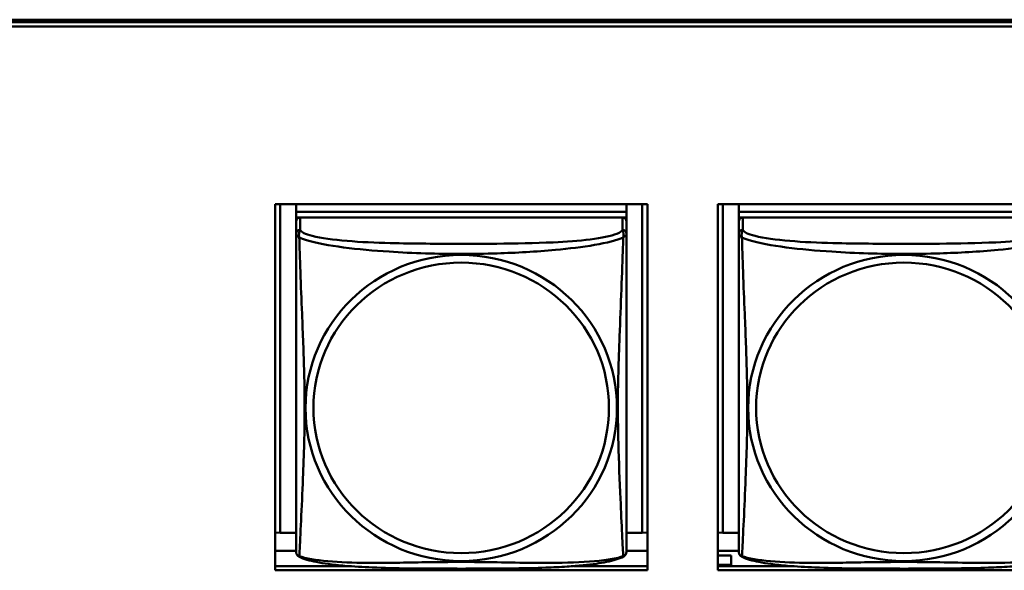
# Model space of a CAD drawing. Header units: inches. Extents: x 7.7 to 68.4, y -5.1 to 39.9.
# Tile 62 of 172: x 49.256 to 50.664, y 12.453 to 13.239. Entities that reach past the tile are written whole.
import ezdxf

# ---------------------------------------------------------------- set-up
doc = ezdxf.new("R2010")
doc.units = ezdxf.units.IN
doc.header["$MEASUREMENT"] = 0
doc.layers.add('Visible Edges(ROSSANSI)', color=7, linetype='Continuous', lineweight=50)
doc.layers.add('Visible Tangent Edges(ROSSANSI)', color=7, linetype='Continuous', lineweight=50)

msp = doc.modelspace()

# ---------------------------------------------------------------- linework, layer by layer
at = {"layer": 'Visible Edges(ROSSANSI)'}
for p, q in [((40.4676, 13.2393), (52.3623, 13.2393)), ((40.4677, 13.2356), (52.3623, 13.2356)), ((52.3623, 13.2296), (40.4677, 13.2296)), ((49.6216, 12.4529), (49.6216, 12.9756)), ((49.6216, 12.9756), (50.1541, 12.9756)), ((49.629, 12.5064), (49.629, 12.9756)), ((49.6516, 12.9756), (49.6516, 12.9651)), ((50.1241, 12.9756), (50.1241, 12.9651)), ((50.1467, 12.9756), (50.1467, 12.5064)), ((50.1541, 12.9756), (50.1541, 12.4529)), ((50.2546, 12.4529), (50.2546, 12.9756)), ((50.2546, 12.9756), (50.7871, 12.9756)), ((50.262, 12.5064), (50.262, 12.9756)), ((50.2846, 12.9756), (50.2846, 12.9651)), ((50.1241, 12.9651), (49.6516, 12.9651)), ((49.6516, 12.9651), (49.6516, 12.9569)), ((49.6516, 12.9651), (49.6516, 12.9651)), ((49.6516, 12.9651), (50.1241, 12.9651)), ((49.6516, 12.9512), (49.6516, 12.9569)), ((49.6516, 12.9569), (49.6574, 12.9569)), ((50.1182, 12.9569), (49.6575, 12.9569)), ((50.1182, 12.9569), (50.1241, 12.9569)), ((50.1241, 12.9651), (50.1241, 12.9569)), ((50.1241, 12.9651), (50.1241, 12.9651)), ((50.1241, 12.9569), (50.1241, 12.9512)), ((50.7571, 12.9651), (50.2846, 12.9651)), ((50.2846, 12.9651), (50.2846, 12.9569)), ((50.2846, 12.9651), (50.2846, 12.9651)), ((50.2846, 12.9651), (50.7571, 12.9651)), ((50.2846, 12.9512), (50.2846, 12.9569)), ((50.2846, 12.9569), (50.2904, 12.9569)), ((50.7512, 12.9569), (50.2905, 12.9569)), ((49.6516, 12.9511), (49.6516, 12.9334)), ((50.1241, 12.9334), (50.1241, 12.9511)), ((50.2846, 12.9511), (50.2846, 12.9334)), ((49.629, 12.5064), (49.6216, 12.5067)), ((49.6516, 12.5064), (49.629, 12.5064)), ((50.1467, 12.5064), (50.1241, 12.5064)), ((50.1467, 12.5064), (50.1541, 12.5067)), ((50.262, 12.5064), (50.2546, 12.5067)), ((50.2846, 12.5064), (50.262, 12.5064)), ((49.6516, 12.4807), (49.6216, 12.4807)), ((50.1541, 12.4807), (50.1241, 12.4807)), ((50.2846, 12.4807), (50.2546, 12.4807)), ((50.2737, 12.4742), (50.2546, 12.4742)), ((50.2737, 12.4742), (50.2737, 12.4607)), ((50.2546, 12.4607), (50.2737, 12.4607)), ((50.2737, 12.4607), (50.2737, 12.459)), ((49.6216, 12.459), (49.7267, 12.459)), ((50.1541, 12.4529), (49.6216, 12.4529)), ((50.049, 12.459), (50.1541, 12.459)), ((50.2546, 12.459), (50.3597, 12.459)), ((50.7871, 12.4529), (50.2546, 12.4529))]:
    msp.add_line(p, q, dxfattribs=at)
for centre, start, end in [((49.6654, 12.4805), 180, 189.1496), ((50.1103, 12.4805), 350.8504, 360), ((50.2984, 12.4805), 180, 189.1496)]:
    msp.add_arc(centre, 0.0138, start, end, dxfattribs=at)
for centre, major_axis, start_param, end_param in [((49.6575, 12.9511), (-0.00591, 0), 4.712389, 6.283185), ((50.1182, 12.9511), (0.00591, 0), 0, 1.570796), ((50.2905, 12.9511), (-0.00591, 0), 4.712389, 6.283185)]:
    msp.add_ellipse(centre, major_axis=major_axis, ratio=0.981793, start_param=start_param, end_param=end_param, dxfattribs=at)
for points, knots in [([(49.6516, 12.9334), (49.6516, 12.9309), (49.6516, 12.9262), (49.6516, 12.9201), (49.6516, 12.9089), (49.6516, 12.8925), (49.6516, 12.8746), (49.6516, 12.8568), (49.6516, 12.8376), (49.6516, 12.8184), (49.6516, 12.7913), (49.6516, 12.7641), (49.6516, 12.7373), (49.6516, 12.7206), (49.6516, 12.704), (49.6516, 12.6873), (49.6516, 12.6541), (49.6516, 12.6209), (49.6516, 12.5887), (49.6516, 12.5485), (49.6516, 12.5081), (49.6516, 12.4895), (49.6516, 12.4837), (49.6516, 12.4805), (49.6516, 12.4805)], [0.325731, 0.325731, 0.325731, 0.325731, 0.404774, 0.404774, 0.404774, 0.550532, 0.550532, 0.550532, 0.69629, 0.69629, 0.69629, 0.902598, 0.902598, 0.902598, 1.03154, 1.03154, 1.03154, 1.289425, 1.289425, 1.289425, 1.610774, 1.610774, 1.610774, 1.710218, 1.710218, 1.710218, 1.710218]), ([(50.1241, 12.4805), (50.1241, 12.4805), (50.1241, 12.4814), (50.1241, 12.483), (50.1241, 12.4877), (50.1241, 12.4986), (50.1241, 12.5125), (50.1241, 12.5263), (50.1241, 12.5428), (50.1241, 12.5603), (50.1241, 12.5849), (50.1241, 12.6113), (50.1241, 12.6377), (50.1241, 12.6542), (50.1241, 12.6707), (50.1241, 12.6873), (50.1241, 12.7206), (50.1241, 12.7539), (50.1241, 12.7878), (50.1241, 12.8302), (50.1241, 12.876), (50.1241, 12.9075), (50.1241, 12.92), (50.1241, 12.9293), (50.1241, 12.9334)], [0.352862, 0.352862, 0.352862, 0.352862, 0.404774, 0.404774, 0.404774, 0.550532, 0.550532, 0.550532, 0.69629, 0.69629, 0.69629, 0.902598, 0.902598, 0.902598, 1.03154, 1.03154, 1.03154, 1.289425, 1.289425, 1.289425, 1.610774, 1.610774, 1.610774, 1.73735, 1.73735, 1.73735, 1.73735]), ([(50.2846, 12.9334), (50.2846, 12.9309), (50.2846, 12.9262), (50.2846, 12.9201), (50.2846, 12.9089), (50.2846, 12.8925), (50.2846, 12.8746), (50.2846, 12.8568), (50.2846, 12.8376), (50.2846, 12.8184), (50.2846, 12.7913), (50.2846, 12.7641), (50.2846, 12.7373), (50.2846, 12.7206), (50.2846, 12.704), (50.2846, 12.6873), (50.2846, 12.6541), (50.2846, 12.6209), (50.2846, 12.5887), (50.2846, 12.5485), (50.2846, 12.5081), (50.2846, 12.4895), (50.2846, 12.4837), (50.2846, 12.4805), (50.2846, 12.4805)], [0.325731, 0.325731, 0.325731, 0.325731, 0.404774, 0.404774, 0.404774, 0.550532, 0.550532, 0.550532, 0.69629, 0.69629, 0.69629, 0.902598, 0.902598, 0.902598, 1.03154, 1.03154, 1.03154, 1.289425, 1.289425, 1.289425, 1.610774, 1.610774, 1.610774, 1.710218, 1.710218, 1.710218, 1.710218]), ([(49.6558, 12.4724), (49.6553, 12.4727), (49.6547, 12.473), (49.6538, 12.4738), (49.6535, 12.4743), (49.6528, 12.4752), (49.6526, 12.4756), (49.6522, 12.4765), (49.6521, 12.4769), (49.6519, 12.4776), (49.6518, 12.478), (49.6518, 12.4783)], [0.02273771, 0.02273771, 0.02273771, 0.02273771, 0.02954865, 0.02954865, 0.03635958, 0.03635958, 0.04317052, 0.04317052, 0.04998146, 0.04998146, 0.0567924, 0.0567924, 0.0567924, 0.0567924]), ([(50.1199, 12.4724), (50.1204, 12.4727), (50.1209, 12.473), (50.1218, 12.4738), (50.1222, 12.4743), (50.1228, 12.4752), (50.1231, 12.4756), (50.1234, 12.4765), (50.1236, 12.4769), (50.1238, 12.4776), (50.1238, 12.478), (50.1239, 12.4783)], [0.02273771, 0.02273771, 0.02273771, 0.02273771, 0.02954865, 0.02954865, 0.03635958, 0.03635958, 0.04317052, 0.04317052, 0.04998146, 0.04998146, 0.0567924, 0.0567924, 0.0567924, 0.0567924]), ([(50.2888, 12.4724), (50.2883, 12.4727), (50.2877, 12.473), (50.2868, 12.4738), (50.2865, 12.4743), (50.2858, 12.4752), (50.2856, 12.4756), (50.2852, 12.4765), (50.2851, 12.4769), (50.2849, 12.4776), (50.2848, 12.478), (50.2848, 12.4783)], [0.02273771, 0.02273771, 0.02273771, 0.02273771, 0.02954865, 0.02954865, 0.03635958, 0.03635958, 0.04317052, 0.04317052, 0.04998146, 0.04998146, 0.0567924, 0.0567924, 0.0567924, 0.0567924]), ([(50.1199, 12.4724), (50.1165, 12.4706), (50.113, 12.4693), (50.105, 12.4669), (50.1005, 12.4658), (50.091, 12.464), (50.086, 12.4631), (50.0749, 12.4615), (50.0687, 12.4608), (50.0548, 12.4594), (50.047, 12.4588), (50.0292, 12.4576), (50.019, 12.4571), (49.9941, 12.4561), (49.9794, 12.4558), (49.9477, 12.4554), (49.9307, 12.4553), (49.8967, 12.4552), (49.8797, 12.4552), (49.8457, 12.4553), (49.8286, 12.4554), (49.7946, 12.4558), (49.7775, 12.4562), (49.7472, 12.4575), (49.7341, 12.4583), (49.7131, 12.4601), (49.7051, 12.461), (49.6915, 12.4628), (49.6858, 12.4637), (49.6757, 12.4657), (49.6713, 12.4668), (49.663, 12.4692), (49.6593, 12.4705), (49.6558, 12.4724)], [-1.678204, -1.678204, -1.678204, -1.678204, -1.629815, -1.629815, -1.580861, -1.580861, -1.532583, -1.532583, -1.479316, -1.479316, -1.416961, -1.416961, -1.337799, -1.337799, -1.226353, -1.226353, -1.09702, -1.09702, -0.967687, -0.967687, -0.838354, -0.838354, -0.709022, -0.709022, -0.60577, -0.60577, -0.53827, -0.53827, -0.483941, -0.483941, -0.435529, -0.435529, -0.384876, -0.384876, -0.384876, -0.384876]), ([(50.7529, 12.4724), (50.7495, 12.4706), (50.746, 12.4693), (50.738, 12.4669), (50.7335, 12.4658), (50.724, 12.464), (50.719, 12.4631), (50.7079, 12.4615), (50.7017, 12.4608), (50.6878, 12.4594), (50.68, 12.4588), (50.6622, 12.4576), (50.652, 12.4571), (50.6271, 12.4561), (50.6124, 12.4558), (50.5807, 12.4554), (50.5637, 12.4553), (50.5297, 12.4552), (50.5127, 12.4552), (50.4787, 12.4553), (50.4616, 12.4554), (50.4276, 12.4558), (50.4105, 12.4562), (50.3802, 12.4575), (50.3671, 12.4583), (50.3461, 12.4601), (50.3381, 12.461), (50.3245, 12.4628), (50.3188, 12.4637), (50.3087, 12.4657), (50.3043, 12.4668), (50.296, 12.4692), (50.2923, 12.4705), (50.2888, 12.4724)], [-1.678204, -1.678204, -1.678204, -1.678204, -1.629815, -1.629815, -1.580861, -1.580861, -1.532583, -1.532583, -1.479316, -1.479316, -1.416961, -1.416961, -1.337799, -1.337799, -1.226353, -1.226353, -1.09702, -1.09702, -0.967687, -0.967687, -0.838354, -0.838354, -0.709022, -0.709022, -0.60577, -0.60577, -0.53827, -0.53827, -0.483941, -0.483941, -0.435529, -0.435529, -0.384876, -0.384876, -0.384876, -0.384876])]:
    msp.add_open_spline(points, degree=3, knots=knots, dxfattribs=at)
at = {"layer": 'Visible Tangent Edges(ROSSANSI)'}
for p, q in [((49.6575, 12.9392), (49.6575, 12.9569)), ((50.1182, 12.9569), (50.1182, 12.9392)), ((50.2905, 12.9392), (50.2905, 12.9569))]:
    msp.add_line(p, q, dxfattribs=at)
for centre, major_axis, start_param, end_param in [((49.6575, 12.9334), (-0.00591, 0), 4.712389, 6.283185), ((50.1182, 12.9334), (0.00591, 0), 0, 1.570796), ((50.2905, 12.9334), (-0.00591, 0), 4.712389, 6.283185)]:
    msp.add_ellipse(centre, major_axis=major_axis, ratio=0.981793, start_param=start_param, end_param=end_param, dxfattribs=at)
for centre, major_axis in [((49.8878, 12.6847), (0.2227, 0)), ((50.5208, 12.6847), (0.2227, 0)), ((49.8878, 12.6849), (0.2113, 0)), ((50.5208, 12.6849), (0.2113, 0))]:
    msp.add_ellipse(centre, major_axis=major_axis, ratio=0.981793, dxfattribs=at)
for points, knots in [([(49.6562, 12.9281), (49.656, 12.9293), (49.6558, 12.9303), (49.6558, 12.9323), (49.6558, 12.9332), (49.656, 12.9345), (49.6561, 12.935), (49.6563, 12.9356), (49.6563, 12.9358), (49.6565, 12.9363), (49.6566, 12.9366), (49.6568, 12.9373), (49.657, 12.9377), (49.6573, 12.9385), (49.6574, 12.9388), (49.6575, 12.9392)], [-0.00026741, -0.00026741, -0.00026741, -0.00026741, 0.01456352, 0.01456352, 0.03151317, 0.03151317, 0.04210669, 0.04210669, 0.04740346, 0.04740346, 0.05587828, 0.05587828, 0.06943799, 0.06943799, 0.0844808, 0.0844808, 0.0844808, 0.0844808]), ([(50.1182, 12.9392), (50.1176, 12.9373), (50.1149, 12.9353), (50.1104, 12.9335), (50.1023, 12.9302), (50.0884, 12.9275), (50.0723, 12.9255), (50.0561, 12.9234), (50.0379, 12.9221), (50.0193, 12.9213), (49.993, 12.92), (49.9657, 12.9196), (49.9386, 12.9194), (49.9217, 12.9193), (49.9048, 12.9193), (49.8878, 12.9193), (49.854, 12.9193), (49.8201, 12.9193), (49.7864, 12.9202), (49.7444, 12.9213), (49.7005, 12.924), (49.6749, 12.9304), (49.6649, 12.933), (49.6585, 12.9361), (49.6575, 12.9392)], [0.325731, 0.325731, 0.325731, 0.325731, 0.404774, 0.404774, 0.404774, 0.550532, 0.550532, 0.550532, 0.69629, 0.69629, 0.69629, 0.902598, 0.902598, 0.902598, 1.03154, 1.03154, 1.03154, 1.289425, 1.289425, 1.289425, 1.610774, 1.610774, 1.610774, 1.73735, 1.73735, 1.73735, 1.73735]), ([(50.1182, 12.9392), (50.1182, 12.9388), (50.1184, 12.9385), (50.1187, 12.9377), (50.1188, 12.9373), (50.1191, 12.9366), (50.1192, 12.9363), (50.1194, 12.9358), (50.1194, 12.9356), (50.1196, 12.935), (50.1197, 12.9345), (50.1199, 12.9332), (50.1199, 12.9323), (50.1198, 12.9303), (50.1197, 12.9293), (50.1195, 12.9281)], [-0.0844808, -0.0844808, -0.0844808, -0.0844808, -0.06943799, -0.06943799, -0.05587828, -0.05587828, -0.04740346, -0.04740346, -0.04210669, -0.04210669, -0.03151317, -0.03151317, -0.01456352, -0.01456352, 0.00026741, 0.00026741, 0.00026741, 0.00026741]), ([(50.2892, 12.9281), (50.289, 12.9293), (50.2888, 12.9303), (50.2888, 12.9323), (50.2888, 12.9332), (50.289, 12.9345), (50.2891, 12.935), (50.2893, 12.9356), (50.2893, 12.9358), (50.2895, 12.9363), (50.2896, 12.9366), (50.2898, 12.9373), (50.29, 12.9377), (50.2903, 12.9385), (50.2904, 12.9388), (50.2905, 12.9392)], [-0.00026741, -0.00026741, -0.00026741, -0.00026741, 0.01456352, 0.01456352, 0.03151317, 0.03151317, 0.04210669, 0.04210669, 0.04740346, 0.04740346, 0.05587828, 0.05587828, 0.06943799, 0.06943799, 0.0844808, 0.0844808, 0.0844808, 0.0844808]), ([(50.7512, 12.9392), (50.7506, 12.9373), (50.7479, 12.9353), (50.7434, 12.9335), (50.7353, 12.9302), (50.7214, 12.9275), (50.7053, 12.9255), (50.6891, 12.9234), (50.6709, 12.9221), (50.6523, 12.9213), (50.626, 12.92), (50.5987, 12.9196), (50.5716, 12.9194), (50.5547, 12.9193), (50.5378, 12.9193), (50.5208, 12.9193), (50.487, 12.9193), (50.4531, 12.9193), (50.4194, 12.9202), (50.3774, 12.9213), (50.3335, 12.924), (50.3079, 12.9304), (50.2979, 12.933), (50.2915, 12.9361), (50.2905, 12.9392)], [0.325731, 0.325731, 0.325731, 0.325731, 0.404774, 0.404774, 0.404774, 0.550532, 0.550532, 0.550532, 0.69629, 0.69629, 0.69629, 0.902598, 0.902598, 0.902598, 1.03154, 1.03154, 1.03154, 1.289425, 1.289425, 1.289425, 1.610774, 1.610774, 1.610774, 1.73735, 1.73735, 1.73735, 1.73735]), ([(49.6516, 12.9334), (49.6516, 12.9331), (49.6516, 12.9329), (49.6517, 12.9325), (49.6517, 12.9323), (49.6519, 12.932), (49.6519, 12.9319), (49.6521, 12.9316), (49.6521, 12.9316), (49.6524, 12.9313), (49.6526, 12.9311), (49.6531, 12.9306), (49.6536, 12.9302), (49.6548, 12.9292), (49.6554, 12.9287), (49.6562, 12.9281)], [-0.0844808, -0.0844808, -0.0844808, -0.0844808, -0.06943799, -0.06943799, -0.05587828, -0.05587828, -0.04740346, -0.04740346, -0.04210669, -0.04210669, -0.03151317, -0.03151317, -0.01456352, -0.01456352, 0.00026741, 0.00026741, 0.00026741, 0.00026741]), ([(49.6562, 12.9281), (49.659, 12.9268), (49.6625, 12.9256), (49.6665, 12.9244), (49.6941, 12.916), (49.7411, 12.9109), (49.7846, 12.908), (49.8196, 12.9057), (49.8538, 12.9047), (49.8878, 12.9047), (49.9049, 12.9047), (49.9219, 12.9049), (49.9391, 12.9055), (49.9666, 12.9064), (49.9947, 12.9079), (50.0224, 12.9105), (50.0419, 12.9123), (50.0613, 12.9146), (50.0786, 12.9176), (50.0957, 12.9205), (50.1107, 12.9241), (50.1195, 12.9281)], [-1.657319, -1.657319, -1.657319, -1.657319, -1.610774, -1.610774, -1.610774, -1.289425, -1.289425, -1.289425, -1.03154, -1.03154, -1.03154, -0.902598, -0.902598, -0.902598, -0.69629, -0.69629, -0.69629, -0.550532, -0.550532, -0.550532, -0.405761, -0.405761, -0.405761, -0.405761]), ([(49.6562, 12.4732), (49.6563, 12.4748), (49.6564, 12.4771), (49.6566, 12.48), (49.6577, 12.4998), (49.6598, 12.543), (49.6615, 12.5845), (49.6629, 12.6178), (49.6639, 12.6513), (49.6639, 12.6847), (49.6639, 12.7015), (49.6636, 12.7182), (49.6632, 12.7352), (49.6625, 12.7625), (49.6614, 12.7905), (49.6602, 12.8191), (49.6594, 12.8393), (49.6585, 12.8597), (49.6578, 12.879), (49.6571, 12.8981), (49.6565, 12.9158), (49.6562, 12.9281)], [-1.657319, -1.657319, -1.657319, -1.657319, -1.610774, -1.610774, -1.610774, -1.289425, -1.289425, -1.289425, -1.03154, -1.03154, -1.03154, -0.902598, -0.902598, -0.902598, -0.69629, -0.69629, -0.69629, -0.550532, -0.550532, -0.550532, -0.405761, -0.405761, -0.405761, -0.405761]), ([(50.1195, 12.9281), (50.1194, 12.9242), (50.1193, 12.9196), (50.1191, 12.9146), (50.118, 12.8802), (50.1159, 12.831), (50.1142, 12.7871), (50.1128, 12.7518), (50.1118, 12.7182), (50.1118, 12.6847), (50.1118, 12.668), (50.1121, 12.6513), (50.1125, 12.6346), (50.1132, 12.6078), (50.1143, 12.5807), (50.1155, 12.5549), (50.1163, 12.5367), (50.1172, 12.5192), (50.1179, 12.5044), (50.1186, 12.4898), (50.1192, 12.4782), (50.1195, 12.4732)], [-1.657319, -1.657319, -1.657319, -1.657319, -1.610774, -1.610774, -1.610774, -1.289425, -1.289425, -1.289425, -1.03154, -1.03154, -1.03154, -0.902598, -0.902598, -0.902598, -0.69629, -0.69629, -0.69629, -0.550532, -0.550532, -0.550532, -0.405761, -0.405761, -0.405761, -0.405761]), ([(50.1195, 12.9281), (50.1203, 12.9287), (50.1209, 12.9292), (50.1221, 12.9302), (50.1225, 12.9306), (50.1231, 12.9311), (50.1233, 12.9313), (50.1235, 12.9316), (50.1236, 12.9316), (50.1237, 12.9319), (50.1238, 12.932), (50.124, 12.9323), (50.124, 12.9325), (50.1241, 12.9329), (50.1241, 12.9331), (50.1241, 12.9334)], [-0.00026741, -0.00026741, -0.00026741, -0.00026741, 0.01456352, 0.01456352, 0.03151317, 0.03151317, 0.04210669, 0.04210669, 0.04740346, 0.04740346, 0.05587828, 0.05587828, 0.06943799, 0.06943799, 0.0844808, 0.0844808, 0.0844808, 0.0844808]), ([(50.2846, 12.9334), (50.2846, 12.9331), (50.2846, 12.9329), (50.2847, 12.9325), (50.2847, 12.9323), (50.2849, 12.932), (50.2849, 12.9319), (50.2851, 12.9316), (50.2851, 12.9316), (50.2854, 12.9313), (50.2856, 12.9311), (50.2861, 12.9306), (50.2866, 12.9302), (50.2878, 12.9292), (50.2884, 12.9287), (50.2892, 12.9281)], [-0.0844808, -0.0844808, -0.0844808, -0.0844808, -0.06943799, -0.06943799, -0.05587828, -0.05587828, -0.04740346, -0.04740346, -0.04210669, -0.04210669, -0.03151317, -0.03151317, -0.01456352, -0.01456352, 0.00026741, 0.00026741, 0.00026741, 0.00026741]), ([(50.2892, 12.9281), (50.292, 12.9268), (50.2955, 12.9256), (50.2995, 12.9244), (50.3271, 12.916), (50.3741, 12.9109), (50.4176, 12.908), (50.4526, 12.9057), (50.4868, 12.9047), (50.5208, 12.9047), (50.5379, 12.9047), (50.5549, 12.9049), (50.5721, 12.9055), (50.5996, 12.9064), (50.6277, 12.9079), (50.6554, 12.9105), (50.6749, 12.9123), (50.6943, 12.9146), (50.7116, 12.9176), (50.7287, 12.9205), (50.7437, 12.9241), (50.7525, 12.9281)], [-1.657319, -1.657319, -1.657319, -1.657319, -1.610774, -1.610774, -1.610774, -1.289425, -1.289425, -1.289425, -1.03154, -1.03154, -1.03154, -0.902598, -0.902598, -0.902598, -0.69629, -0.69629, -0.69629, -0.550532, -0.550532, -0.550532, -0.405761, -0.405761, -0.405761, -0.405761]), ([(50.2892, 12.4732), (50.2893, 12.4748), (50.2894, 12.4771), (50.2896, 12.48), (50.2907, 12.4998), (50.2928, 12.543), (50.2945, 12.5845), (50.2959, 12.6178), (50.2969, 12.6513), (50.2969, 12.6847), (50.2969, 12.7015), (50.2966, 12.7182), (50.2962, 12.7352), (50.2955, 12.7625), (50.2944, 12.7905), (50.2932, 12.8191), (50.2924, 12.8393), (50.2915, 12.8597), (50.2908, 12.879), (50.2901, 12.8981), (50.2895, 12.9158), (50.2892, 12.9281)], [-1.657319, -1.657319, -1.657319, -1.657319, -1.610774, -1.610774, -1.610774, -1.289425, -1.289425, -1.289425, -1.03154, -1.03154, -1.03154, -0.902598, -0.902598, -0.902598, -0.69629, -0.69629, -0.69629, -0.550532, -0.550532, -0.550532, -0.405761, -0.405761, -0.405761, -0.405761]), ([(49.6562, 12.4732), (49.6554, 12.4734), (49.6548, 12.4737), (49.6536, 12.4745), (49.6531, 12.475), (49.6526, 12.4759), (49.6524, 12.4762), (49.6521, 12.4768), (49.6521, 12.477), (49.6519, 12.4775), (49.6519, 12.4778), (49.6518, 12.4782), (49.6518, 12.4782), (49.6518, 12.4783)], [-0.00026741, -0.00026741, -0.00026741, -0.00026741, 0.01456352, 0.01456352, 0.03151317, 0.03151317, 0.04210669, 0.04210669, 0.04740346, 0.04740346, 0.05587828, 0.05587828, 0.0567924, 0.0567924, 0.0567924, 0.0567924]), ([(50.1239, 12.4783), (50.1239, 12.4782), (50.1239, 12.4782), (50.1238, 12.4778), (50.1237, 12.4775), (50.1236, 12.477), (50.1235, 12.4768), (50.1233, 12.4762), (50.1231, 12.4759), (50.1225, 12.475), (50.1221, 12.4745), (50.1209, 12.4737), (50.1203, 12.4734), (50.1195, 12.4732)], [-0.0567924, -0.0567924, -0.0567924, -0.0567924, -0.05587828, -0.05587828, -0.04740346, -0.04740346, -0.04210669, -0.04210669, -0.03151317, -0.03151317, -0.01456352, -0.01456352, 0.00026741, 0.00026741, 0.00026741, 0.00026741]), ([(50.2892, 12.4732), (50.2884, 12.4734), (50.2878, 12.4737), (50.2866, 12.4745), (50.2861, 12.475), (50.2856, 12.4759), (50.2854, 12.4762), (50.2851, 12.4768), (50.2851, 12.477), (50.2849, 12.4775), (50.2849, 12.4778), (50.2848, 12.4782), (50.2848, 12.4782), (50.2848, 12.4783)], [-0.00026741, -0.00026741, -0.00026741, -0.00026741, 0.01456352, 0.01456352, 0.03151317, 0.03151317, 0.04210669, 0.04210669, 0.04740346, 0.04740346, 0.05587828, 0.05587828, 0.0567924, 0.0567924, 0.0567924, 0.0567924]), ([(49.6558, 12.4724), (49.6558, 12.4724), (49.6558, 12.4724), (49.6558, 12.4726), (49.656, 12.4729), (49.6562, 12.4732)], [-0.02273771, -0.02273771, -0.02273771, -0.02273771, -0.01456352, -0.01456352, 0.00026741, 0.00026741, 0.00026741, 0.00026741]), ([(50.1195, 12.4732), (50.1167, 12.4721), (50.1132, 12.4711), (50.1092, 12.4702), (50.0816, 12.464), (50.0346, 12.4631), (49.991, 12.4635), (49.9561, 12.4639), (49.9219, 12.4648), (49.8878, 12.4648), (49.8708, 12.4648), (49.8538, 12.4646), (49.8366, 12.4644), (49.8091, 12.4639), (49.781, 12.4632), (49.7533, 12.4635), (49.7337, 12.4637), (49.7144, 12.4643), (49.6971, 12.4659), (49.6799, 12.4674), (49.665, 12.4699), (49.6562, 12.4732)], [-1.657319, -1.657319, -1.657319, -1.657319, -1.610774, -1.610774, -1.610774, -1.289425, -1.289425, -1.289425, -1.03154, -1.03154, -1.03154, -0.902598, -0.902598, -0.902598, -0.69629, -0.69629, -0.69629, -0.550532, -0.550532, -0.550532, -0.405761, -0.405761, -0.405761, -0.405761]), ([(50.1195, 12.4732), (50.1197, 12.4729), (50.1198, 12.4726), (50.1199, 12.4724), (50.1199, 12.4724), (50.1199, 12.4724)], [-0.00026741, -0.00026741, -0.00026741, -0.00026741, 0.01456352, 0.01456352, 0.02273771, 0.02273771, 0.02273771, 0.02273771]), ([(50.2888, 12.4724), (50.2888, 12.4724), (50.2888, 12.4724), (50.2888, 12.4726), (50.289, 12.4729), (50.2892, 12.4732)], [-0.02273771, -0.02273771, -0.02273771, -0.02273771, -0.01456352, -0.01456352, 0.00026741, 0.00026741, 0.00026741, 0.00026741]), ([(50.7525, 12.4732), (50.7497, 12.4721), (50.7462, 12.4711), (50.7422, 12.4702), (50.7146, 12.464), (50.6676, 12.4631), (50.624, 12.4635), (50.5891, 12.4639), (50.5549, 12.4648), (50.5208, 12.4648), (50.5038, 12.4648), (50.4868, 12.4646), (50.4696, 12.4644), (50.4421, 12.4639), (50.414, 12.4632), (50.3863, 12.4635), (50.3667, 12.4637), (50.3474, 12.4643), (50.3301, 12.4659), (50.3129, 12.4674), (50.298, 12.4699), (50.2892, 12.4732)], [-1.657319, -1.657319, -1.657319, -1.657319, -1.610774, -1.610774, -1.610774, -1.289425, -1.289425, -1.289425, -1.03154, -1.03154, -1.03154, -0.902598, -0.902598, -0.902598, -0.69629, -0.69629, -0.69629, -0.550532, -0.550532, -0.550532, -0.405761, -0.405761, -0.405761, -0.405761])]:
    msp.add_open_spline(points, degree=3, knots=knots, dxfattribs=at)

doc.saveas('drawing.dxf')
